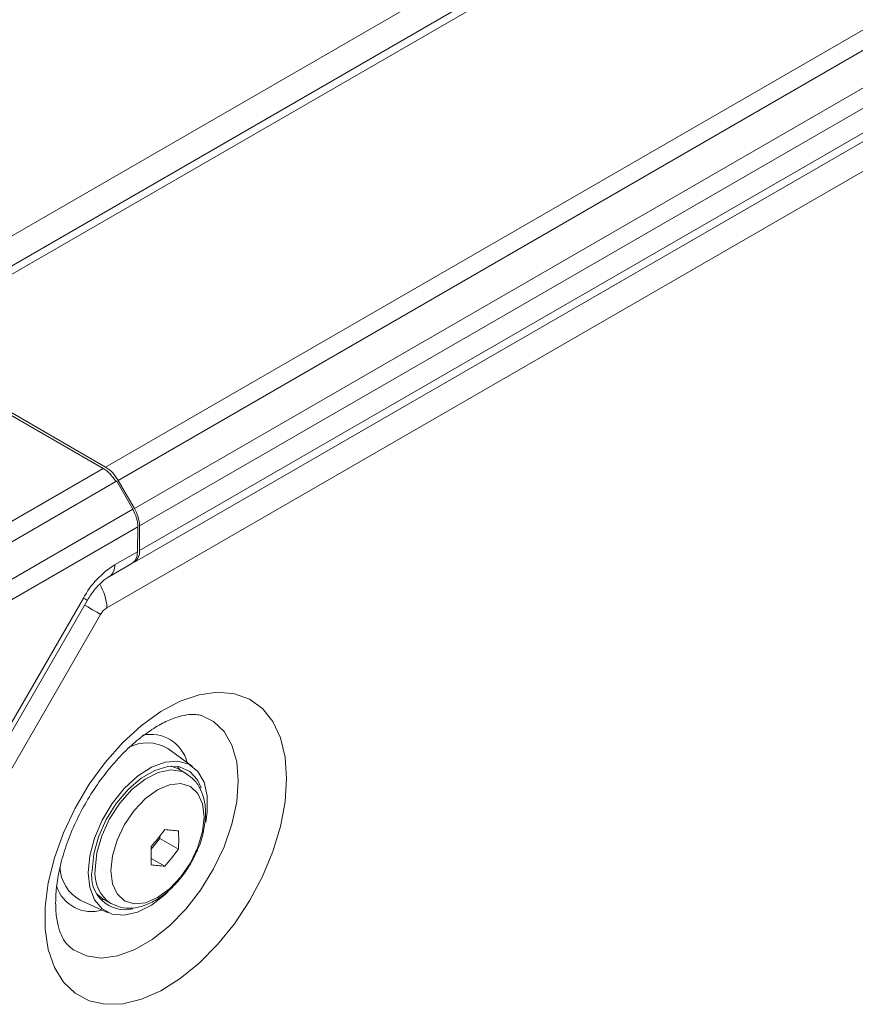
# Model space of a CAD drawing. Header units: millimetres. Extents: x 0 to 1118, y 0 to 864.
# Tile 199 of 256: x 882 to 899, y 335 to 355. Entities that reach past the tile are written whole.
import ezdxf

# ---------------------------------------------------------------- set-up
doc = ezdxf.new("R2010")
doc.units = ezdxf.units.MM

msp = doc.modelspace()

# ---------------------------------------------------------------- linework, layer by layer
at = {"color": 9, "linetype": 'Continuous', "lineweight": 0}
for p, q in [((878.901, 348.57), (1010.648, 424.626)), ((1011.684, 424.459), (879.685, 348.258)), ((883.958, 345.791), (1015.957, 421.992)), ((1016.207, 421.729), (884.208, 345.527)), ((884.531, 344.967), (1016.53, 421.169)), ((1016.634, 420.82), (884.635, 344.619)), ((884.635, 344.124), (1016.634, 420.326)), ((883.983, 342.983), (1016.79, 419.651)), ((879.406, 343.163), (883.91, 345.763)), ((884.162, 345.501), (879.654, 342.898)), ((884.151, 345.519), (884.172, 345.507)), ((879.997, 342.35), (884.501, 344.95)), ((884.6, 344.599), (880.101, 342.001)), ((884.138, 343.838), (884.592, 344.1)), ((879.994, 337.083), (883.513, 343.178)), ((880.461, 336.967), (883.858, 342.851))]:
    msp.add_line(p, q, dxfattribs=at)
at = {"color": 7, "linetype": 'Continuous', "lineweight": 15}
for p, q in [((1011.434, 424.484), (879.435, 348.282)), ((884.531, 343.895), (1016.53, 420.097)), ((879.685, 348.258), (883.958, 345.791)), ((879.694, 348.197), (883.91, 345.763)), ((884.138, 345.539), (884.183, 345.513)), ((884.172, 345.507), (884.162, 345.501)), ((884.183, 345.513), (884.172, 345.507)), ((884.183, 345.513), (884.501, 344.95)), ((884.531, 344.967), (884.208, 345.527)), ((884.635, 344.619), (884.635, 344.124)), ((884.592, 344.1), (884.6, 344.599)), ((884.035, 343.609), (884.484, 343.869)), ((880.074, 337.037), (883.593, 343.132)), ((885.694, 339.813), (885.197, 340.172)), ((885.411, 339.764), (885.266, 339.82)), ((885.561, 339.677), (885.411, 339.764)), ((884.866, 338.161), (885.041, 338.379)), ((885.041, 338.379), (885.041, 338.427)), ((885.412, 338.165), (885.041, 338.379)), ((885.138, 337.824), (884.868, 337.98)), ((883.45, 337.146), (884.01, 336.895)), ((883.939, 337.149), (883.858, 337.156)), ((883.911, 337.166), (884.061, 337.079))]:
    msp.add_line(p, q, dxfattribs=at)
at = {"color": 9, "linetype": 'Continuous', "lineweight": 0, "flags": 128}
for points in [[(883.513, 343.178), (883.555, 343.154), (883.582, 343.138), (883.593, 343.132), (883.593, 343.132)], [(883.858, 342.851), (883.786, 342.893), (883.699, 342.943), (883.6, 343), (883.537, 343.036)], [(887.572, 339.573), (887.54, 340.003), (887.447, 340.385), (887.295, 340.71), (887.087, 340.969), (886.829, 341.157), (886.528, 341.267), (886.192, 341.297), (885.828, 341.246), (885.447, 341.116), (885.059, 340.91), (884.673, 340.633), (884.3, 340.293), (883.948, 339.897), (883.628, 339.458), (883.348, 338.985), (883.114, 338.491), (882.934, 337.989), (882.811, 337.492), (882.748, 337.013), (882.748, 336.564), (882.811, 336.157), (882.934, 335.803), (883.114, 335.509), (883.348, 335.285), (883.628, 335.136), (883.948, 335.066), (884.3, 335.076), (884.673, 335.167), (885.059, 335.335), (885.447, 335.578), (885.828, 335.887), (886.192, 336.257), (886.528, 336.675), (886.829, 337.133), (887.087, 337.618), (887.295, 338.117), (887.447, 338.618), (887.54, 339.108), (887.572, 339.573)], [(885.871, 340.832), (886.113, 340.714), (886.323, 340.514), (886.479, 340.243), (886.575, 339.91), (886.607, 339.527), (886.575, 339.106), (886.479, 338.663), (886.323, 338.212), (886.113, 337.769), (885.855, 337.348), (885.558, 336.964), (885.232, 336.631), (884.889, 336.358), (884.54, 336.157), (884.196, 336.033), (883.87, 335.99), (883.573, 336.031), (883.315, 336.154), (883.226, 336.224)], [(883.75, 337.766), (883.784, 338.09), (883.881, 338.432), (884.038, 338.77), (884.243, 339.084), (884.483, 339.354), (884.744, 339.562), (885.01, 339.696), (885.262, 339.747), (885.487, 339.712), (885.572, 339.671)], [(884.062, 337.735), (884.094, 337.474), (884.187, 337.269), (884.335, 337.131), (884.528, 337.072), (884.753, 337.094), (884.994, 337.196), (885.235, 337.372), (885.46, 337.61), (885.653, 337.892), (885.801, 338.2), (885.894, 338.514), (885.926, 338.811), (885.894, 339.071), (885.801, 339.277), (885.653, 339.414), (885.46, 339.473), (885.235, 339.451), (884.994, 339.349), (884.753, 339.173), (884.528, 338.936), (884.335, 338.653), (884.187, 338.345), (884.094, 338.031), (884.062, 337.735)]]:
    msp.add_lwpolyline(points, dxfattribs=at)
at = {"color": 7, "linetype": 'Continuous', "lineweight": 15, "flags": 128}
for points in [[(883.609, 337.694), (883.641, 338.03), (883.736, 338.386), (883.888, 338.741), (884.09, 339.077), (884.33, 339.375), (884.595, 339.62), (884.872, 339.799), (885.145, 339.901), (885.399, 339.921), (885.621, 339.858), (885.799, 339.716), (885.924, 339.502), (885.988, 339.227), (885.988, 338.907), (885.957, 338.702)], [(885.863, 339.388), (885.789, 339.55), (885.636, 339.717), (885.435, 339.807), (885.197, 339.813), (884.937, 339.737), (884.668, 339.582), (884.408, 339.357), (884.17, 339.076), (883.969, 338.755), (883.816, 338.411), (883.721, 338.067), (883.689, 337.74)], [(885.393, 339.814), (885.435, 339.754), (885.439, 339.748)], [(885.205, 337.318), (885.145, 337.261), (884.872, 337.047), (884.595, 336.906), (884.33, 336.845), (884.09, 336.866), (883.888, 336.97), (883.736, 337.149), (883.641, 337.395), (883.609, 337.694)], [(883.79, 337.263), (883.803, 337.249), (883.911, 337.166)]]:
    msp.add_lwpolyline(points, dxfattribs=at)
at = {"color": 7, "linetype": 'Continuous', "lineweight": 15}
for centre, radius, start, end in [((883.576, 345.179), 0.721, 28.8556, 58.0453), ((883.914, 344.594), 0.721, 1.9565, 31.1437), ((884.399, 344.096), 0.238, 297.0439, 6.9804), ((884.79, 339.496), 0.79, 58.9306, 118.4862), ((881.425, 341.259), 4.593, 318.4767, 323.9341), ((885.654, 342.785), 4.262, 263.041, 266.7399), ((881.759, 338.348), 3.658, 357.1372, 2.8628), ((881.211, 338.031), 3.658, 357.1372, 2.8628), ((881.699, 340.869), 4.593, 318.4767, 323.9341), ((883.83, 337.835), 0.786, 182.1605, 241.1423), ((884.348, 337.623), 0.67, 169.9194, 283.222), ((885.38, 342.079), 4.262, 263.041, 266.7399)]:
    msp.add_arc(centre, radius, start, end, dxfattribs=at)
at = {"color": 9, "linetype": 'Continuous', "lineweight": 0}
for centre, radius, start, end in [((885.093, 342.308), 1.803, 121.9547, 151.1444), ((883.888, 343.813), 0.252, 305.8339, 5.6085), ((883.017, 342.943), 0.967, 2.3815, 31.7556), ((884.174, 342.677), 0.361, 121.9547, 151.1444), ((884.861, 339.707), 0.749, 14.1385, 102.747), ((884.466, 337.676), 0.721, 172.8586, 236.1209), ((883.677, 337.653), 0.736, 197.8129, 286.85)]:
    msp.add_arc(centre, radius, start, end, dxfattribs=at)
at = {"color": 7, "linetype": 'Continuous', "lineweight": 15}
for centre, major_axis, ratio, start_param, end_param in [((883.916, 345.359), (-0.256, 0.429), 0.56722, 4.704042, 5.48944), ((884.246, 344.803), (-0.243, 0.437), 0.587367, 3.93611, 4.721508), ((884.239, 344.304), (-0.243, 0.437), 0.587367, 3.150631, 3.93611)]:
    msp.add_ellipse(centre, major_axis=major_axis, ratio=ratio, start_param=start_param, end_param=end_param, dxfattribs=at)
for points, knots in [([(883.593, 343.132), (883.615, 343.168), (883.68, 343.275), (883.807, 343.431), (883.941, 343.55), (884.011, 343.594), (884.035, 343.609)], [0, 0, 0, 0, 0.169387, 0.503576, 0.831623, 1, 1, 1, 1]), ([(882.96, 337.09), (882.961, 337.149), (882.965, 337.319), (883.005, 337.633), (883.1, 338.031), (883.243, 338.445), (883.431, 338.861), (883.66, 339.264), (883.922, 339.642), (884.208, 339.983), (884.507, 340.275), (884.808, 340.511), (885.097, 340.686), (885.362, 340.799), (885.588, 340.852), (885.763, 340.858), (885.839, 340.838), (885.876, 340.829)], [0, 0, 0, 0, 0.035619, 0.104169, 0.173415, 0.24337, 0.313859, 0.384648, 0.455485, 0.526041, 0.596058, 0.665308, 0.733644, 0.801125, 0.868291, 0.936139, 1, 1, 1, 1]), ([(885.789, 338.146), (885.793, 338.155), (885.849, 338.267), (885.911, 338.495), (885.962, 338.813), (885.944, 339.105), (885.866, 339.352), (885.744, 339.546), (885.628, 339.627), (885.574, 339.665)], [0, 0, 0, 0, 0.0152422, 0.1923868, 0.3715468, 0.5538798, 0.7160655, 0.8689824, 1, 1, 1, 1]), ([(884.067, 337.081), (884.129, 337.051), (884.259, 336.987), (884.49, 336.978), (884.734, 337.029), (884.984, 337.15), (885.231, 337.335), (885.459, 337.578), (885.653, 337.853), (885.745, 338.052), (885.789, 338.146)], [0, 0, 0, 0, 0.105004, 0.222646, 0.34364, 0.472134, 0.606342, 0.741757, 0.87673, 1, 1, 1, 1]), ([(883.226, 336.23), (883.204, 336.25), (883.152, 336.296), (883.074, 336.431), (883.003, 336.637), (882.965, 336.865), (882.961, 337.032), (882.96, 337.09)], [0, 0, 0, 0, 0.1853, 0.416309, 0.637118, 0.872096, 1, 1, 1, 1])]:
    msp.add_open_spline(points, degree=3, knots=knots, dxfattribs=at)

doc.saveas('drawing.dxf')
